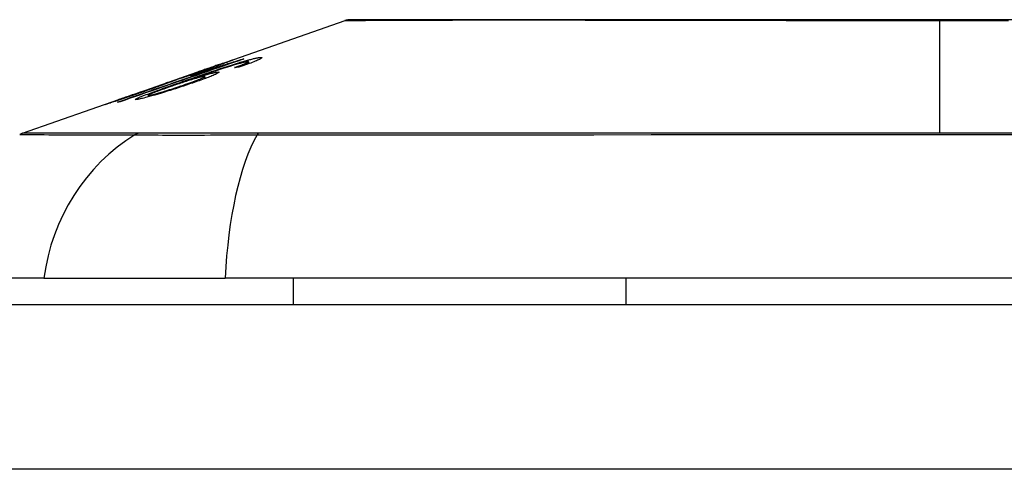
# Model space of a CAD drawing. Header units: inches. Extents: x 17 to 386, y 34 to 183.
# Tile 31 of 95: x 83.897 to 84.488, y 182.51 to 182.78. Entities that reach past the tile are written whole.
import ezdxf

# ---------------------------------------------------------------- set-up
doc = ezdxf.new("R2010")
doc.units = ezdxf.units.IN
doc.header["$MEASUREMENT"] = 0
doc.layers.add('Visible Edges(ANSI)', color=7, linetype='Continuous', lineweight=25)
doc.layers.add('Visible Tangent Edges(ANSI)', color=7, linetype='Continuous', lineweight=25)

msp = doc.modelspace()

# ---------------------------------------------------------------- linework, layer by layer
at = {"layer": 'Visible Edges(ANSI)'}
for p, q in [((84.01401, 182.75209), (84.09221, 182.77946)), ((84.03056, 182.75629), (84.03056, 182.75602)), ((84.03436, 182.75469), (84.03436, 182.75344)), ((83.9687, 182.73624), (84.00382, 182.74853)), ((83.99969, 182.7463), (84.00848, 182.74938)), ((84.00424, 182.74867), (84.00424, 182.74866)), ((84.00848, 182.74938), (84.00848, 182.74896)), ((84.01361, 182.75054), (84.01361, 182.75017)), ((84.01719, 182.7531), (84.01719, 182.75282)), ((84.03258, 182.75368), (84.03258, 182.7528)), ((83.98477, 182.74181), (83.99287, 182.74463)), ((83.99281, 182.74461), (83.99281, 182.74438)), ((84.00111, 182.74454), (84.00111, 182.74418)), ((84.00805, 182.74572), (84.00805, 182.74451)), ((83.98612, 182.74222), (83.98612, 182.74194)), ((83.89867, 182.71173), (83.96051, 182.73337)), ((83.95584, 182.73164), (83.95584, 182.73142)), ((83.96828, 182.73609), (83.96828, 182.73608)), ((83.97408, 182.7345), (83.97408, 182.73358)), ((83.91154, 182.62482), (83.83878, 182.62482)), ((83.91154, 182.62482), (84.02033, 182.62482)), ((84.8777, 182.62482), (84.02033, 182.62482)), ((84.06122, 182.60907), (84.06122, 182.62482)), ((84.26093, 182.60907), (84.26093, 182.62482)), ((16.99502, 182.60907), (88.60002, 182.60907))]:
    msp.add_line(p, q, dxfattribs=at)
at = {"layer": 'Visible Edges(ANSI)', "flags": 128}
for points in [[(84.50152, 182.77975), (84.48421, 182.77974), (84.46683, 182.77974), (84.44946, 182.77974), (84.43208, 182.77974), (84.41467, 182.77974), (84.39731, 182.77975), (84.38005, 182.77976), (84.36295, 182.77977), (84.34609, 182.77978), (84.32951, 182.7798), (84.31328, 182.77981), (84.29737, 182.77983), (84.28176, 182.77984), (84.26652, 182.77986), (84.25171, 182.77988), (84.23737, 182.77989), (84.22357, 182.77991), (84.21035, 182.77992), (84.19775, 182.77993), (84.18577, 182.77992), (84.17442, 182.77991), (84.16373, 182.77989), (84.15374, 182.77988), (84.14442, 182.77986), (84.13581, 182.77984), (84.12794, 182.77983), (84.12085, 182.77981), (84.11456, 182.7798), (84.10909, 182.77978), (84.10446, 182.77977), (84.10065, 182.77976), (84.09768, 182.77975), (84.09554, 182.77974), (84.09425, 182.77974), (84.09382, 182.77974)], [(84.03152, 182.75636), (84.02844, 182.75529), (84.02536, 182.75423), (84.02227, 182.75316), (84.01918, 182.75209), (84.01608, 182.75102), (84.01297, 182.74995), (84.00987, 182.74887), (84.00676, 182.7478), (84.00364, 182.74672), (84.00053, 182.74564), (83.99742, 182.74456), (83.9943, 182.74349), (83.99119, 182.74241), (83.98808, 182.74133), (83.98497, 182.74025), (83.98187, 182.73918), (83.97877, 182.73811), (83.97567, 182.73703), (83.97258, 182.73596), (83.96949, 182.73489), (83.96642, 182.73383), (83.96335, 182.73276), (83.96028, 182.7317), (83.95723, 182.73064)], [(84.00424, 182.74867), (84.00594, 182.74927), (84.00762, 182.74986), (84.00929, 182.75044), (84.01091, 182.75101), (84.0125, 182.75157), (84.01404, 182.75211), (84.01547, 182.75261), (84.01673, 182.75304), (84.01781, 182.75342), (84.01875, 182.75375), (84.01955, 182.75403), (84.02027, 182.75428), (84.02094, 182.75451), (84.02156, 182.75472), (84.02213, 182.75491), (84.02264, 182.75509), (84.02309, 182.75524), (84.02348, 182.75537), (84.02382, 182.75548), (84.0241, 182.75557), (84.02432, 182.75564), (84.0245, 182.75569), (84.02463, 182.75572), (84.0247, 182.75573)], [(84.0247, 182.75573), (84.02473, 182.75573), (84.02466, 182.75568), (84.02448, 182.7556), (84.0242, 182.75548), (84.02381, 182.75532), (84.02332, 182.75512), (84.02272, 182.75489), (84.02204, 182.75462), (84.02126, 182.75433), (84.02038, 182.754), (84.01941, 182.75363), (84.01836, 182.75325), (84.0173, 182.75286), (84.01623, 182.75247), (84.01519, 182.75209), (84.01418, 182.75173), (84.01323, 182.75139), (84.01228, 182.75105), (84.01132, 182.75071), (84.01035, 182.75037), (84.00936, 182.75002), (84.00835, 182.74966), (84.00734, 182.74931), (84.00631, 182.74895)], [(84.00848, 182.74938), (84.00951, 182.74969), (84.01054, 182.75), (84.01157, 182.75032), (84.01259, 182.75063), (84.0136, 182.75094), (84.0146, 182.75125), (84.01559, 182.75156), (84.01657, 182.75186), (84.01752, 182.75216), (84.01846, 182.75245), (84.01937, 182.75273), (84.02026, 182.75301), (84.02113, 182.75328), (84.02196, 182.75354), (84.02277, 182.7538), (84.02358, 182.75405), (84.0244, 182.75431), (84.02525, 182.75458), (84.0261, 182.75485), (84.02697, 182.75513), (84.02786, 182.75542), (84.02875, 182.7557), (84.02965, 182.75599), (84.03056, 182.75629)], [(84.02779, 182.75385), (84.02859, 182.7541), (84.02938, 182.75434), (84.03016, 182.75457), (84.03092, 182.75479), (84.03166, 182.75501), (84.03239, 182.75522), (84.0331, 182.75542), (84.03379, 182.75562), (84.03445, 182.7558), (84.03509, 182.75597), (84.0357, 182.75613), (84.03629, 182.75628), (84.03686, 182.75642), (84.0374, 182.75655), (84.03791, 182.75667), (84.03839, 182.75678), (84.03884, 182.75688), (84.03926, 182.75696), (84.03966, 182.75704), (84.04002, 182.7571), (84.04036, 182.75716), (84.04068, 182.7572), (84.04097, 182.75723), (84.04123, 182.75726)], [(84.04123, 182.75726), (84.04157, 182.75728), (84.04186, 182.75728), (84.04207, 182.75726), (84.04222, 182.75721), (84.04228, 182.75713), (84.04226, 182.75703), (84.04216, 182.7569), (84.04197, 182.75675), (84.04169, 182.75656), (84.04133, 182.75635), (84.04088, 182.75612), (84.04034, 182.75586), (84.03973, 182.75558), (84.03905, 182.75529), (84.03829, 182.75497), (84.03747, 182.75464), (84.03658, 182.75429), (84.03564, 182.75392), (84.03465, 182.75355), (84.03361, 182.75317), (84.03254, 182.75278), (84.03144, 182.75239), (84.0303, 182.75198), (84.02914, 182.75158)], [(84.03382, 182.75476), (84.03372, 182.75475), (84.03361, 182.75474), (84.0335, 182.75472), (84.03338, 182.75471), (84.03324, 182.75468), (84.03311, 182.75466), (84.03296, 182.75463), (84.03281, 182.7546), (84.03264, 182.75457), (84.03247, 182.75453), (84.03229, 182.7545), (84.03211, 182.75445), (84.03191, 182.75441), (84.03171, 182.75436), (84.0315, 182.75431), (84.03129, 182.75426), (84.03107, 182.7542), (84.03084, 182.75414), (84.0306, 182.75408), (84.03036, 182.75402), (84.03011, 182.75395), (84.02986, 182.75388), (84.0296, 182.75381), (84.02933, 182.75373)], [(84.03056, 182.75629), (84.0306, 182.75629), (84.03064, 182.7563), (84.03068, 182.7563), (84.03072, 182.7563), (84.03076, 182.75631), (84.0308, 182.75631), (84.03084, 182.75631), (84.03088, 182.75631), (84.03092, 182.75632), (84.03096, 182.75632), (84.031, 182.75632), (84.03104, 182.75633), (84.03108, 182.75633), (84.03112, 182.75633), (84.03116, 182.75633), (84.0312, 182.75634), (84.03124, 182.75634), (84.03128, 182.75634), (84.03132, 182.75634), (84.03136, 182.75635), (84.0314, 182.75635), (84.03144, 182.75635), (84.03148, 182.75635), (84.03152, 182.75636)], [(84.03258, 182.75368), (84.03279, 182.75378), (84.03299, 182.75387), (84.03318, 182.75396), (84.03336, 182.75404), (84.03352, 182.75412), (84.03367, 182.7542), (84.03381, 182.75427), (84.03393, 182.75433), (84.03403, 182.7544), (84.03413, 182.75446), (84.0342, 182.75451), (84.03426, 182.75456), (84.03431, 182.7546), (84.03434, 182.75464), (84.03436, 182.75467), (84.03436, 182.7547), (84.03434, 182.75473), (84.03431, 182.75475), (84.03426, 182.75476), (84.0342, 182.75477), (84.03413, 182.75478), (84.03404, 182.75478), (84.03394, 182.75477), (84.03382, 182.75476)], [(83.95574, 182.73043), (83.95813, 182.73126), (83.96053, 182.73209), (83.96293, 182.73293), (83.96534, 182.73376), (83.96774, 182.7346), (83.97015, 182.73544), (83.97257, 182.73628), (83.97498, 182.73712), (83.9774, 182.73796), (83.97981, 182.7388), (83.98223, 182.73964), (83.98465, 182.74048), (83.98707, 182.74132), (83.98949, 182.74216), (83.99191, 182.743), (83.99432, 182.74384), (83.99674, 182.74468), (83.99916, 182.74552), (84.00157, 182.74636), (84.00399, 182.7472), (84.0064, 182.74804), (84.0088, 182.74887), (84.01121, 182.74971), (84.01361, 182.75054)], [(84.00631, 182.74895), (84.00562, 182.74871), (84.00493, 182.74847), (84.00424, 182.74823), (84.00356, 182.748), (84.00287, 182.74776), (84.00219, 182.74753), (84.00152, 182.7473), (84.00086, 182.74707), (84.0002, 182.74685), (83.99955, 182.74663), (83.99889, 182.7464), (83.99822, 182.74617), (83.99752, 182.74594), (83.99681, 182.7457), (83.99609, 182.74546), (83.99536, 182.74522), (83.99465, 182.74498), (83.99396, 182.74475), (83.99331, 182.74454), (83.99271, 182.74434), (83.99214, 182.74416), (83.9916, 182.74398), (83.9911, 182.74382), (83.99064, 182.74367)], [(83.99282, 182.74461), (83.99332, 182.74475), (83.99448, 182.74511), (83.9962, 182.74568), (83.9976, 182.74614), (83.99813, 182.74632), (83.99848, 182.74644), (83.99884, 182.74656), (83.99922, 182.74669), (83.9996, 182.74681), (83.99999, 182.74695), (84.00039, 182.74708), (84.00079, 182.74722), (84.00121, 182.74737), (84.00164, 182.74751), (84.00207, 182.74766), (84.0025, 182.74781), (84.00294, 182.74796), (84.00338, 182.74811), (84.00382, 182.74826), (84.00426, 182.74842), (84.0047, 182.74857), (84.00515, 182.74873), (84.00559, 182.74888), (84.00604, 182.74904)], [(83.99518, 182.74295), (83.9966, 182.74344), (83.99802, 182.74393), (83.99944, 182.74443), (84.00087, 182.74492), (84.00229, 182.74541), (84.00372, 182.7459), (84.00514, 182.74639), (84.00656, 182.74688), (84.00797, 182.74736), (84.00938, 182.74784), (84.01077, 182.74831), (84.01216, 182.74878), (84.01354, 182.74924), (84.0149, 182.7497), (84.01625, 182.75015), (84.01758, 182.75059), (84.0189, 182.75102), (84.02019, 182.75144), (84.02149, 182.75186), (84.02278, 182.75228), (84.02405, 182.75269), (84.02532, 182.75309), (84.02656, 182.75348), (84.02779, 182.75385)], [(84.01575, 182.7485), (84.01635, 182.74853), (84.01662, 182.74845), (84.01654, 182.74825), (84.0161, 182.74793), (84.01536, 182.74753), (84.01449, 182.74712), (84.01367, 182.74675), (84.01302, 182.74647), (84.01237, 182.7462), (84.01168, 182.74591), (84.01095, 182.74562), (84.01018, 182.74532), (84.00936, 182.74501), (84.00851, 182.74468), (84.00761, 182.74435), (84.00669, 182.74401), (84.00574, 182.74367), (84.00476, 182.74332), (84.00377, 182.74297), (84.00275, 182.74261), (84.00171, 182.74225), (84.00066, 182.74189), (83.99959, 182.74153), (83.99851, 182.74116)], [(84.01361, 182.75054), (84.01309, 182.75038), (84.01257, 182.75022), (84.01205, 182.75006), (84.01154, 182.7499), (84.01104, 182.74975), (84.01054, 182.74959), (84.01005, 182.74944), (84.00956, 182.74929), (84.00908, 182.74915), (84.00861, 182.749), (84.00815, 182.74886), (84.00769, 182.74872), (84.00724, 182.74858), (84.0068, 182.74845), (84.0063, 182.7483), (84.00571, 182.74812), (84.00505, 182.74792), (84.00433, 182.7477), (84.00357, 182.74747), (84.00278, 182.74723), (84.00198, 182.74699), (84.00119, 182.74675), (84.00042, 182.74652), (83.99969, 182.7463)], [(84.02933, 182.75373), (84.0274, 182.75318), (84.02534, 182.75257), (84.02317, 182.7519), (84.02095, 182.7512), (84.01887, 182.75054), (84.01706, 182.74995), (84.0156, 182.74947), (84.01456, 182.74912), (84.01373, 182.74884), (84.0129, 182.74856), (84.01205, 182.74828), (84.0112, 182.74799), (84.01034, 182.7477), (84.00949, 182.74741), (84.00863, 182.74712), (84.00777, 182.74683), (84.00691, 182.74653), (84.00606, 182.74624), (84.00521, 182.74595), (84.00437, 182.74566), (84.00354, 182.74538), (84.00272, 182.74509), (84.00191, 182.74481), (84.00111, 182.74454)], [(84.00111, 182.74454), (84.00184, 182.74477), (84.00257, 182.745), (84.00329, 182.74522), (84.004, 182.74544), (84.0047, 182.74565), (84.0054, 182.74586), (84.00608, 182.74607), (84.00675, 182.74627), (84.00741, 182.74646), (84.00808, 182.74666), (84.00875, 182.74685), (84.00942, 182.74704), (84.01008, 182.74722), (84.01074, 182.7474), (84.0114, 182.74757), (84.01204, 182.74774), (84.01265, 182.74789), (84.01322, 182.74802), (84.01375, 182.74814), (84.01424, 182.74825), (84.01468, 182.74834), (84.01509, 182.74841), (84.01544, 182.74846), (84.01575, 182.7485)], [(84.01717, 182.7531), (84.01706, 182.75307), (84.01684, 182.75301), (84.0165, 182.7529), (84.01604, 182.75275), (84.01545, 182.75255), (84.0148, 182.75233), (84.01415, 182.75211), (84.01355, 182.7519), (84.01301, 182.75172), (84.01245, 182.75152), (84.01186, 182.75132), (84.01126, 182.75111), (84.01063, 182.75089), (84.00999, 182.75067), (84.00933, 182.75044), (84.00866, 182.75021), (84.00797, 182.74997), (84.00728, 182.74972), (84.00657, 182.74948), (84.00586, 182.74923), (84.00515, 182.74898), (84.00444, 182.74873), (84.00372, 182.74848), (84.00301, 182.74823)], [(84.00301, 182.74823), (84.00306, 182.74825), (84.00311, 182.74827), (84.00316, 182.74829), (84.00321, 182.74831), (84.00327, 182.74833), (84.00332, 182.74835), (84.00337, 182.74837), (84.00342, 182.74838), (84.00347, 182.7484), (84.00352, 182.74842), (84.00357, 182.74844), (84.00362, 182.74846), (84.00368, 182.74848), (84.00373, 182.74849), (84.00378, 182.74851), (84.00383, 182.74853), (84.00388, 182.74855), (84.00393, 182.74857), (84.00398, 182.74858), (84.00403, 182.7486), (84.00408, 182.74862), (84.00414, 182.74864), (84.00419, 182.74865), (84.00424, 182.74867)], [(84.00604, 182.74904), (84.00681, 182.74931), (84.00757, 182.74957), (84.00832, 182.74984), (84.00907, 182.7501), (84.0098, 182.75036), (84.01051, 182.75061), (84.0112, 182.75086), (84.01186, 182.7511), (84.0125, 182.75133), (84.01311, 182.75155), (84.0137, 182.75176), (84.01425, 182.75196), (84.01477, 182.75215), (84.01524, 182.75232), (84.01566, 182.75248), (84.01603, 182.75262), (84.01634, 182.75274), (84.01661, 182.75284), (84.01683, 182.75293), (84.01699, 182.753), (84.0171, 182.75305), (84.01717, 182.75308), (84.01719, 182.7531), (84.01717, 182.7531)], [(84.0259, 182.75117), (84.02622, 182.75128), (84.02653, 182.75139), (84.02684, 182.7515), (84.02715, 182.75161), (84.02747, 182.75173), (84.02778, 182.75184), (84.02809, 182.75195), (84.02839, 182.75207), (84.0287, 182.75218), (84.029, 182.75229), (84.0293, 182.7524), (84.02959, 182.75251), (84.02987, 182.75262), (84.03015, 182.75272), (84.03043, 182.75283), (84.03069, 182.75293), (84.03096, 182.75303), (84.03121, 182.75313), (84.03146, 182.75323), (84.03171, 182.75332), (84.03194, 182.75342), (84.03217, 182.75351), (84.03238, 182.7536), (84.03258, 182.75368)], [(84.02914, 182.75158), (84.029, 182.75156), (84.02887, 182.75155), (84.02874, 182.75153), (84.0286, 182.75151), (84.02847, 182.7515), (84.02833, 182.75148), (84.0282, 182.75146), (84.02806, 182.75145), (84.02793, 182.75143), (84.02779, 182.75141), (84.02766, 182.7514), (84.02752, 182.75138), (84.02739, 182.75136), (84.02725, 182.75134), (84.02712, 182.75133), (84.02698, 182.75131), (84.02685, 182.75129), (84.02671, 182.75127), (84.02658, 182.75126), (84.02644, 182.75124), (84.02631, 182.75122), (84.02617, 182.7512), (84.02604, 182.75118), (84.0259, 182.75117)], [(83.96742, 182.73199), (83.96635, 182.73196), (83.96701, 182.7325), (83.96937, 182.73356), (83.97183, 182.73455), (83.97287, 182.73495), (83.97382, 182.73531), (83.97482, 182.73568), (83.97586, 182.73607), (83.97694, 182.73646), (83.97803, 182.73687), (83.97915, 182.73727), (83.98029, 182.73768), (83.98145, 182.7381), (83.98264, 182.73853), (83.98385, 182.73896), (83.98508, 182.7394), (83.98632, 182.73984), (83.98758, 182.74028), (83.98885, 182.74073), (83.99012, 182.74118), (83.99139, 182.74162), (83.99266, 182.74207), (83.99392, 182.74251), (83.99518, 182.74295)], [(83.99064, 182.74367), (83.99048, 182.74361), (83.9903, 182.74353), (83.99009, 182.74344), (83.98985, 182.74335), (83.98958, 182.74324), (83.98928, 182.74313), (83.98894, 182.743), (83.98858, 182.74286), (83.98818, 182.74271), (83.98775, 182.74255), (83.9873, 182.74238), (83.98681, 182.7422), (83.9863, 182.74201), (83.98573, 182.7418), (83.985, 182.74153), (83.98411, 182.74121), (83.98305, 182.74083), (83.98181, 182.74038), (83.9804, 182.73988), (83.97894, 182.73936), (83.97745, 182.73884), (83.97593, 182.7383), (83.97439, 182.73776), (83.97284, 182.73722)], [(84.00743, 182.74577), (84.00697, 182.7457), (84.00638, 182.74559), (84.00568, 182.74543), (84.00486, 182.74523), (84.00392, 182.74498), (84.00291, 182.7447), (84.00191, 182.74441), (84.00097, 182.74413), (84.00013, 182.74388), (83.99935, 182.74365), (83.99856, 182.7434), (83.99776, 182.74315), (83.99695, 182.7429), (83.99612, 182.74263), (83.99528, 182.74236), (83.99443, 182.74208), (83.99358, 182.7418), (83.99273, 182.74152), (83.99188, 182.74124), (83.99104, 182.74096), (83.9902, 182.74067), (83.98936, 182.74039), (83.98853, 182.7401), (83.98771, 182.73982)], [(83.99287, 182.74463), (83.99286, 182.74463), (83.99286, 182.74463), (83.99285, 182.74463), (83.99285, 182.74463), (83.99285, 182.74462), (83.99284, 182.74462), (83.99284, 182.74462), (83.99284, 182.74462), (83.99283, 182.74462), (83.99283, 182.74462), (83.99283, 182.74461), (83.99282, 182.74461), (83.99282, 182.74461), (83.99282, 182.74461), (83.99282, 182.74461), (83.99282, 182.74461), (83.99282, 182.74461), (83.99281, 182.74461), (83.99281, 182.74461), (83.99281, 182.74461), (83.99282, 182.74461), (83.99282, 182.74461), (83.99282, 182.74461), (83.99282, 182.74461)], [(83.99535, 182.74072), (83.99659, 182.74115), (83.99783, 182.74157), (83.99903, 182.74199), (84.00021, 182.74241), (84.00133, 182.74281), (84.0024, 182.7432), (84.00341, 182.74358), (84.00435, 182.74394), (84.00518, 182.74427), (84.00586, 182.74455), (84.0064, 182.74478), (84.00681, 182.74497), (84.00714, 182.74513), (84.00742, 182.74526), (84.00765, 182.74539), (84.00783, 182.7455), (84.00795, 182.74559), (84.00803, 182.74566), (84.00805, 182.74572), (84.00802, 182.74576), (84.00794, 182.74579), (84.00781, 182.7458), (84.00764, 182.74579), (84.00743, 182.74577)], [(83.97284, 182.73722), (83.97082, 182.73652), (83.96881, 182.73582), (83.96681, 182.73513), (83.96484, 182.73446), (83.96295, 182.73382), (83.96111, 182.73319), (83.95937, 182.7326), (83.9578, 182.73208), (83.95643, 182.73162), (83.95526, 182.73123), (83.95429, 182.73091), (83.95345, 182.73063), (83.95267, 182.73037), (83.95195, 182.73014), (83.95129, 182.72992), (83.95069, 182.72973), (83.95016, 182.72956), (83.94969, 182.72941), (83.9493, 182.72929), (83.94897, 182.72919), (83.9487, 182.72911), (83.94849, 182.72905), (83.94835, 182.72901), (83.94826, 182.72899)], [(83.96991, 182.73665), (83.96881, 182.73626), (83.96772, 182.73588), (83.96663, 182.7355), (83.96556, 182.73512), (83.96451, 182.73475), (83.96348, 182.73439), (83.96249, 182.73404), (83.96153, 182.7337), (83.96061, 182.73338), (83.95975, 182.73308), (83.95901, 182.73281), (83.9584, 182.73259), (83.95789, 182.73241), (83.95748, 182.73227), (83.95713, 182.73214), (83.95682, 182.73203), (83.95656, 182.73193), (83.95633, 182.73185), (83.95615, 182.73178), (83.95601, 182.73172), (83.95591, 182.73168), (83.95586, 182.73166), (83.95584, 182.73164), (83.95586, 182.73164)], [(83.95586, 182.73164), (83.95595, 182.73167), (83.95613, 182.73172), (83.9564, 182.7318), (83.95676, 182.73192), (83.9572, 182.73206), (83.95774, 182.73223), (83.95836, 182.73244), (83.95904, 182.73267), (83.95976, 182.73291), (83.96048, 182.73315), (83.9612, 182.73339), (83.96192, 182.73363), (83.96267, 182.73389), (83.96345, 182.73415), (83.96426, 182.73443), (83.96509, 182.73471), (83.96594, 182.73501), (83.96682, 182.73531), (83.9677, 182.73561), (83.96859, 182.73592), (83.96949, 182.73623), (83.9704, 182.73654), (83.97131, 182.73686), (83.97222, 182.73718)], [(83.99851, 182.74116), (83.99693, 182.74063), (83.99534, 182.7401), (83.99373, 182.73957), (83.99211, 182.73904), (83.99048, 182.73852), (83.98885, 182.738), (83.98723, 182.73749), (83.98561, 182.73698), (83.98392, 182.73646), (83.98207, 182.7359), (83.98009, 182.7353), (83.97804, 182.7347), (83.97617, 182.73416), (83.97462, 182.73373), (83.97339, 182.73339), (83.97243, 182.73313), (83.97158, 182.73291), (83.97079, 182.73271), (83.97007, 182.73254), (83.96941, 182.73238), (83.96881, 182.73225), (83.96828, 182.73214), (83.96782, 182.73205), (83.96742, 182.73199)], [(83.96828, 182.73609), (83.96835, 182.73611), (83.96841, 182.73613), (83.96848, 182.73616), (83.96855, 182.73618), (83.96862, 182.73621), (83.96868, 182.73623), (83.96875, 182.73625), (83.96882, 182.73628), (83.96889, 182.7363), (83.96896, 182.73632), (83.96902, 182.73635), (83.96909, 182.73637), (83.96916, 182.73639), (83.96923, 182.73642), (83.96929, 182.73644), (83.96936, 182.73646), (83.96943, 182.73649), (83.9695, 182.73651), (83.96957, 182.73653), (83.96963, 182.73656), (83.9697, 182.73658), (83.96977, 182.7366), (83.96984, 182.73662), (83.96991, 182.73665)], [(83.97222, 182.73718), (83.97307, 182.73747), (83.97391, 182.73777), (83.97475, 182.73806), (83.97557, 182.73835), (83.97639, 182.73864), (83.97719, 182.73892), (83.97798, 182.7392), (83.97875, 182.73948), (83.97948, 182.73974), (83.98019, 182.74), (83.98087, 182.74024), (83.98153, 182.74048), (83.98215, 182.7407), (83.98276, 182.74092), (83.98337, 182.74115), (83.98396, 182.74137), (83.98451, 182.74157), (83.985, 182.74176), (83.98539, 182.74191), (83.9857, 182.74203), (83.98592, 182.74212), (83.98606, 182.74218), (83.98612, 182.74221), (83.9861, 182.74222)], [(83.98771, 182.73982), (83.98661, 182.73943), (83.98553, 182.73905), (83.98447, 182.73868), (83.98344, 182.73831), (83.98243, 182.73794), (83.98143, 182.73758), (83.98046, 182.73722), (83.97952, 182.73687), (83.97864, 182.73654), (83.97782, 182.73622), (83.97706, 182.73593), (83.97638, 182.73565), (83.97578, 182.7354), (83.97526, 182.73518), (83.97485, 182.73499), (83.97454, 182.73483), (83.97432, 182.73471), (83.97418, 182.73461), (83.9741, 182.73454), (83.97408, 182.73449), (83.97412, 182.73445), (83.97423, 182.73444), (83.97439, 182.73445), (83.97461, 182.73447)], [(83.97461, 182.73447), (83.97484, 182.73451), (83.97512, 182.73456), (83.97543, 182.73463), (83.97579, 182.73471), (83.97619, 182.7348), (83.97663, 182.73491), (83.97711, 182.73504), (83.97762, 182.73517), (83.97817, 182.73532), (83.97874, 182.73548), (83.97935, 182.73565), (83.97997, 182.73583), (83.98061, 182.73602), (83.98128, 182.73621), (83.98197, 182.73641), (83.98284, 182.73668), (83.98396, 182.73702), (83.98532, 182.73744), (83.98692, 182.73794), (83.98862, 182.73849), (83.99032, 182.73904), (83.99202, 182.7396), (83.99369, 182.74016), (83.99535, 182.74072)], [(83.9861, 182.74222), (83.98608, 182.74221), (83.98606, 182.74221), (83.98604, 182.7422), (83.98601, 182.7422), (83.98597, 182.74219), (83.98594, 182.74218), (83.9859, 182.74216), (83.98585, 182.74215), (83.9858, 182.74214), (83.98575, 182.74212), (83.98569, 182.7421), (83.98563, 182.74209), (83.98557, 182.74207), (83.98551, 182.74205), (83.98544, 182.74203), (83.98537, 182.742), (83.9853, 182.74198), (83.98523, 182.74196), (83.98516, 182.74193), (83.98508, 182.74191), (83.98501, 182.74188), (83.98493, 182.74186), (83.98485, 182.74183), (83.98477, 182.74181)], [(83.94826, 182.72899), (83.94823, 182.72899), (83.94836, 182.72905), (83.94865, 182.72917), (83.94913, 182.72935), (83.94979, 182.72959), (83.9506, 182.72988), (83.95147, 182.73019), (83.95236, 182.73051), (83.9532, 182.7308), (83.95399, 182.73108), (83.95481, 182.73137), (83.95566, 182.73167), (83.95656, 182.73198), (83.95749, 182.73231), (83.95846, 182.73265), (83.95948, 182.73301), (83.96051, 182.73337), (83.96157, 182.73374), (83.96265, 182.73412), (83.96374, 182.7345), (83.96486, 182.73489), (83.96598, 182.73528), (83.96712, 182.73568), (83.96828, 182.73609)], [(83.95723, 182.73064), (83.95717, 182.73063), (83.95711, 182.73063), (83.95704, 182.73062), (83.95698, 182.73061), (83.95692, 182.7306), (83.95686, 182.73059), (83.95679, 182.73058), (83.95673, 182.73057), (83.95667, 182.73056), (83.95661, 182.73056), (83.95655, 182.73055), (83.95648, 182.73054), (83.95642, 182.73053), (83.95636, 182.73052), (83.9563, 182.73051), (83.95624, 182.7305), (83.95617, 182.73049), (83.95611, 182.73048), (83.95605, 182.73047), (83.95599, 182.73046), (83.95592, 182.73045), (83.95586, 182.73044), (83.9558, 182.73043), (83.95574, 182.73043)]]:
    msp.add_lwpolyline(points, dxfattribs=at)
at = {"layer": 'Visible Edges(ANSI)'}
for centre, radius, start, end in [((84.09383, 182.77482), 0.00492, 90.17314, 109.29005), ((83.90192, 182.70244), 0.00984, 109.29005, 119.81689)]:
    msp.add_arc(centre, radius, start, end, dxfattribs=at)
at = {"layer": 'Visible Tangent Edges(ANSI)'}
for p, q in [((84.44902, 182.77974), (84.44902, 182.77946)), ((84.44902, 182.71173), (84.44902, 182.77946)), ((84.0247, 182.75573), (84.0247, 182.7557)), ((84.04123, 182.75726), (84.04123, 182.7563)), ((84.00604, 182.74904), (84.00604, 182.74886)), ((84.01575, 182.7485), (84.01575, 182.74773)), ((84.02779, 182.75385), (84.02779, 182.7533)), ((83.99282, 182.74461), (83.99282, 182.74438)), ((83.99518, 182.74295), (83.99518, 182.74233)), ((83.97222, 182.73718), (83.97222, 182.73701)), ((83.99535, 182.74072), (83.99535, 182.7401)), ((83.95586, 182.73164), (83.95586, 182.73143)), ((83.97461, 182.73447), (83.97461, 182.73372)), ((83.96846, 182.71176), (83.96829, 182.71176)), ((84.04068, 182.71176), (84.04021, 182.71176)), ((88.60002, 182.51007), (16.99502, 182.51007))]:
    msp.add_line(p, q, dxfattribs=at)
at = {"layer": 'Visible Tangent Edges(ANSI)', "flags": 128}
for points in [[(84.09223, 182.77946), (84.09238, 182.77946), (84.09283, 182.77947), (84.09358, 182.77947), (84.09464, 182.77948), (84.09599, 182.77948), (84.09765, 182.77949), (84.09961, 182.7795), (84.10186, 182.77951), (84.10441, 182.77953), (84.10724, 182.77954), (84.11036, 182.77955), (84.11377, 182.77957), (84.11746, 182.77958), (84.12144, 182.7796), (84.12568, 182.77962), (84.13021, 182.77963), (84.13501, 182.77965), (84.14007, 182.77967), (84.14538, 182.77968), (84.15094, 182.7797), (84.15674, 182.77972), (84.16278, 182.77974), (84.16905, 182.77975), (84.17556, 182.77977)], [(84.17556, 182.77977), (84.17725, 182.77977), (84.17896, 182.77977), (84.18068, 182.77978), (84.18242, 182.77978), (84.18418, 182.77978), (84.18594, 182.77979), (84.18772, 182.77979), (84.18952, 182.77979), (84.19133, 182.77979), (84.19315, 182.77979), (84.19499, 182.77979), (84.19684, 182.77979), (84.19871, 182.77979), (84.20059, 182.77979), (84.20248, 182.77979), (84.20439, 182.77979), (84.20631, 182.77979), (84.20825, 182.77979), (84.21019, 182.77978), (84.21216, 182.77978), (84.21413, 182.77978), (84.21612, 182.77977), (84.21813, 182.77977), (84.22014, 182.77977)], [(84.22014, 182.77977), (84.22817, 182.77975), (84.2364, 182.77973), (84.24481, 182.77972), (84.25341, 182.7797), (84.26216, 182.77968), (84.27107, 182.77967), (84.28013, 182.77965), (84.28931, 182.77963), (84.29861, 182.77962), (84.30804, 182.7796), (84.31758, 182.77958), (84.32724, 182.77957), (84.337, 182.77955), (84.34686, 182.77954), (84.35682, 182.77953), (84.36687, 182.77951), (84.377, 182.7795), (84.3872, 182.77949), (84.39746, 182.77948), (84.40775, 182.77948), (84.41806, 182.77947), (84.42839, 182.77947), (84.43871, 182.77946), (84.44902, 182.77946)], [(84.44902, 182.77946), (84.45935, 182.77946), (84.46969, 182.77947), (84.48003, 182.77947), (84.49036, 182.77948)], [(83.89703, 182.71097), (83.89715, 182.71097), (83.89751, 182.71097), (83.89812, 182.71097), (83.89897, 182.71097), (83.90006, 182.71096), (83.90139, 182.71096), (83.90297, 182.71095), (83.90478, 182.71095), (83.90684, 182.71094), (83.90913, 182.71093), (83.91167, 182.71092), (83.91444, 182.71091), (83.91746, 182.7109), (83.92071, 182.71089), (83.9242, 182.71088), (83.92793, 182.71087), (83.93189, 182.71086), (83.93609, 182.71085), (83.94053, 182.71084), (83.9452, 182.71082), (83.9501, 182.71081), (83.95523, 182.7108), (83.96061, 182.71079), (83.9662, 182.71077)], [(83.96829, 182.71176), (83.96266, 182.71176), (83.95728, 182.71176), (83.95212, 182.71176), (83.94719, 182.71176), (83.9425, 182.71176), (83.93804, 182.71175), (83.93381, 182.71175), (83.92982, 182.71175), (83.92607, 182.71175), (83.92256, 182.71175), (83.91928, 182.71174), (83.91624, 182.71174), (83.91345, 182.71174), (83.91089, 182.71174), (83.90857, 182.71174), (83.9065, 182.71173), (83.90467, 182.71173), (83.90308, 182.71173), (83.90173, 182.71173), (83.90063, 182.71173), (83.89977, 182.71173), (83.89916, 182.71173), (83.89879, 182.71173), (83.89867, 182.71173)], [(83.9662, 182.71077), (83.96773, 182.71076), (83.96942, 182.71075), (83.97127, 182.71074), (83.97327, 182.71073), (83.97542, 182.71073), (83.97772, 182.71072), (83.98016, 182.71072), (83.98274, 182.71071), (83.98545, 182.71071), (83.9883, 182.71071), (83.99127, 182.71071), (83.99437, 182.71071), (83.99759, 182.71071), (84.00092, 182.71071), (84.00436, 182.71071), (84.00791, 182.71071), (84.01156, 182.71072), (84.0153, 182.71072), (84.01913, 182.71073), (84.02305, 182.71073), (84.02704, 182.71074), (84.0311, 182.71075), (84.03524, 182.71076), (84.03943, 182.71077)], [(84.04021, 182.71176), (84.03611, 182.71176), (84.03208, 182.71176), (84.02812, 182.71176), (84.02422, 182.71176), (84.0204, 182.71176), (84.01667, 182.71176), (84.01302, 182.71176), (84.00946, 182.71176), (84.00599, 182.71176), (84.00263, 182.71176), (83.99938, 182.71176), (83.99623, 182.71176), (83.9932, 182.71176), (83.99029, 182.71176), (83.9875, 182.71176), (83.98484, 182.71176), (83.98231, 182.71176), (83.9799, 182.71176), (83.97764, 182.71176), (83.97551, 182.71176), (83.97353, 182.71176), (83.97169, 182.71176), (83.97, 182.71176), (83.96846, 182.71176)], [(84.03943, 182.71077), (84.07234, 182.7108), (84.10561, 182.71082), (84.13919, 182.71085), (84.17306, 182.71087), (84.20717, 182.71089), (84.24149, 182.71091), (84.27597, 182.71093), (84.31057, 182.71095), (84.34525, 182.71096), (84.37997, 182.71097), (84.41467, 182.71097), (84.44936, 182.71097), (84.48405, 182.71097), (84.51875, 182.71097)], [(84.44902, 182.71173), (84.43173, 182.71173), (84.41444, 182.71173), (84.39714, 182.71173), (84.37985, 182.71173), (84.36255, 182.71173), (84.34525, 182.71173), (84.32796, 182.71173), (84.31069, 182.71173), (84.29344, 182.71174), (84.27621, 182.71174), (84.25902, 182.71174), (84.24187, 182.71174), (84.22475, 182.71174), (84.20768, 182.71175), (84.19067, 182.71175), (84.17371, 182.71175), (84.15681, 182.71175), (84.13999, 182.71175), (84.12323, 182.71176), (84.10655, 182.71176), (84.08995, 182.71176), (84.07344, 182.71176), (84.0571, 182.71176), (84.04068, 182.71176)], [(84.50095, 182.71173), (84.48363, 182.71173), (84.46633, 182.71173), (84.44902, 182.71173)]]:
    msp.add_lwpolyline(points, dxfattribs=at)
at = {"layer": 'Visible Tangent Edges(ANSI)'}
for centre, major_axis, ratio, start_param, end_param in [((84.02197, 182.6085), (0, 0.11811), 0.943995, 0.523835, 1.432195), ((83.97084, 182.70225), (0.00008, 0.00984), 0.945463, 0.267645, 0.531352), ((84.05893, 182.6085), (0, 0.11811), 0.32996, 0.523835, 1.432195), ((84.04106, 182.70225), (-0.00003, 0.00984), 0.32572, 0.259229, 0.522936)]:
    msp.add_ellipse(centre, major_axis=major_axis, ratio=ratio, start_param=start_param, end_param=end_param, dxfattribs=at)

doc.saveas('drawing.dxf')
